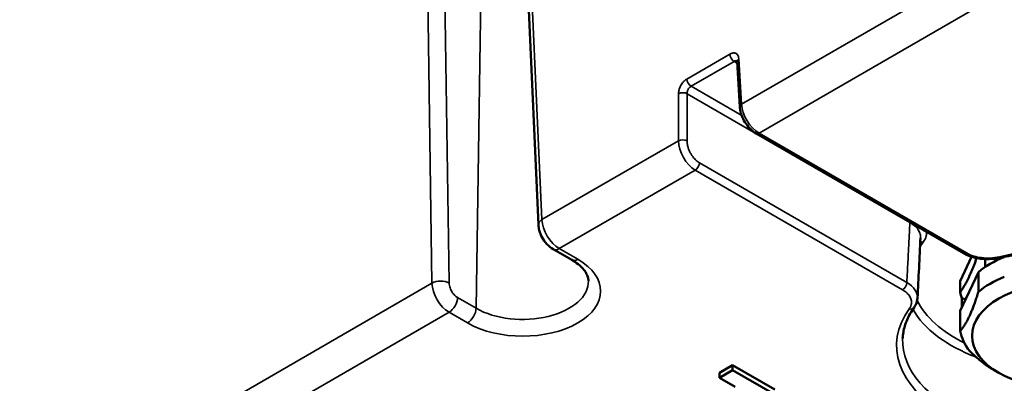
# Model space of a CAD drawing. Header units: millimetres. Extents: x 75 to 4764, y 75 to 3163.
# Tile 139 of 198: x 3233 to 3314, y 1024 to 1054. Entities that reach past the tile are written whole.
import ezdxf

# ---------------------------------------------------------------- set-up
doc = ezdxf.new("R2010")
doc.units = ezdxf.units.MM
doc.header["$LTSCALE"] = 15
doc.layers.add('Visible (ISO)', color=7, linetype='Continuous', lineweight=50)
doc.layers.add('Visible Narrow (ISO)', color=7, linetype='Continuous', lineweight=35)

msp = doc.modelspace()

# ---------------------------------------------------------------- linework, layer by layer
at = {"layer": 'Visible (ISO)'}
for p, q in [((3273.773, 1080.391), (3275.702, 1037.503)), ((3292.075, 1050.953), (3292.302, 1047.207)), ((3293.646, 1045.031), (3310.741, 1035.161)), ((3276.919, 1035.493), (3278.446, 1034.612)), ((3311.414, 1034.87), (3310.48, 1032.856)), ((3312.531, 1034.677), (3312.531, 1034.03)), ((3313.379, 1034.712), (3313.379, 1034.52)), ((3310.48, 1030.407), (3311.967, 1033.611)), ((3311.967, 1031.978), (3311.967, 1033.611)), ((3310.48, 1032.856), (3310.48, 1031.961)), ((3310.605, 1031.435), (3310.605, 1030.678)), ((3310.48, 1028.774), (3310.48, 1030.407)), ((3291.703, 1025.94), (3290.621, 1025.315)), ((3295.19, 1023.926), (3291.703, 1025.94)), ((3291.703, 1025.94), (3291.703, 1025.531)), ((3291.703, 1025.531), (3290.621, 1024.907)), ((3290.621, 1025.315), (3290.621, 1024.907)), ((3295.19, 1023.518), (3291.703, 1025.531)), ((3313.647, 1025.302), (3313.294, 1025.506)), ((3290.621, 1024.907), (3291.907, 1024.165))]:
    msp.add_line(p, q, dxfattribs=at)
for centre, major_axis, ratio, start_param, end_param in [((3293.897, 1045.464), (-0.25, -0.433), 0.57735, 6.283162, 6.283185), ((3310.991, 1035.594), (-0.25, -0.433), 0.57735, 0, 0.000091), ((3318.951, 1030.813), (8.5, 0), 0.57735, 2.177297, 2.535092), ((3318.951, 1030.813), (-8.5, 0), 0.57735, 5.42714, 5.568434), ((3313.711, 1035.281), (0.116, -0.486), 0.311632, 6.283059, 6.283094), ((3318.951, 1029.18), (8.5, 0), 0.57735, 2.177297, 2.535092), ((3318.951, 1032.367), (-8.5, 0), 0.57735, 0.082902, 0.191152), ((3303.949, 1031.531), (-3.002, 0.024), 0.57587, 3.1174, 3.117429), ((3306.262, 1030.98), (0.407, -0.291), 0.754687, 6.283105, 6.28313), ((3318.951, 1029.18), (-8.5, 0), 0.57735, 0.082902, 0.440697)]:
    msp.add_ellipse(centre, major_axis=major_axis, ratio=ratio, start_param=start_param, end_param=end_param, dxfattribs=at)
msp.add_ellipse((3318.951, 1028.364), major_axis=(-7.5, 0), ratio=0.57735, dxfattribs=at)
for points, knots in [([(3292.075, 1050.952), (3292.073, 1050.98), (3292.069, 1051), (3292.063, 1051.021), (3292.061, 1051.025), (3292.061, 1051.025)], [0, 0, 0, 0, 0.01513651, 0.01513651, 0.02713011, 0.02713011, 0.02713011, 0.02713011]), ([(3293.646, 1045.031), (3293.47, 1045.133), (3293.299, 1045.269), (3292.991, 1045.582), (3292.85, 1045.763), (3292.616, 1046.138), (3292.519, 1046.336), (3292.376, 1046.731), (3292.328, 1046.933), (3292.305, 1047.153), (3292.303, 1047.18), (3292.302, 1047.207)], [0, 0, 0, 0, 0.0690082, 0.0690082, 0.1365855, 0.1365855, 0.2016175, 0.2016175, 0.2666132, 0.2666132, 0.2757415, 0.2757415, 0.2757415, 0.2757415]), ([(3276.919, 1035.493), (3276.731, 1035.602), (3276.556, 1035.745), (3276.251, 1036.073), (3276.117, 1036.26), (3275.905, 1036.647), (3275.823, 1036.851), (3275.732, 1037.204), (3275.709, 1037.355), (3275.702, 1037.503)], [0, 0, 0, 0, 0.0690081, 0.0690081, 0.1364384, 0.1364384, 0.201551, 0.201551, 0.2487606, 0.2487606, 0.2487606, 0.2487606]), ([(3313.827, 1034.795), (3313.523, 1034.722), (3313.195, 1034.681), (3312.549, 1034.666), (3312.224, 1034.691), (3311.612, 1034.802), (3311.317, 1034.89), (3310.945, 1035.052), (3310.84, 1035.104), (3310.741, 1035.161)], [0, 0, 0, 0, 0.0977894, 0.0977894, 0.1937264, 0.1937264, 0.2891319, 0.2891319, 0.328869, 0.328869, 0.328869, 0.328869]), ([(3332.174, 1028.13), (3332.139, 1028.945), (3331.859, 1029.763), (3330.834, 1031.284), (3330.121, 1031.987), (3328.342, 1033.222), (3327.288, 1033.757), (3324.928, 1034.617), (3323.624, 1034.942), (3320.895, 1035.342), (3319.471, 1035.418), (3316.653, 1035.31), (3315.259, 1035.127), (3313.91, 1034.814), (3313.869, 1034.805), (3313.827, 1034.795)], [2.38089, 2.38089, 2.38089, 2.38089, 2.727344, 2.727344, 3.049954, 3.049954, 3.363769, 3.363769, 3.677918, 3.677918, 3.993101, 3.993101, 4.308548, 4.308548, 4.318593, 4.318593, 4.318593, 4.318593]), ([(3279.828, 1032.879), (3279.826, 1032.981), (3279.81, 1033.083), (3279.747, 1033.298), (3279.7, 1033.41), (3279.565, 1033.644), (3279.477, 1033.766), (3279.258, 1034.012), (3279.125, 1034.136), (3278.817, 1034.38), (3278.642, 1034.499), (3278.446, 1034.612)], [2.3685374, 2.3685374, 2.3685374, 2.3685374, 2.5231484, 2.5231484, 2.6777595, 2.6777595, 2.8323706, 2.8323706, 2.9869816, 2.9869816, 3.1415927, 3.1415927, 3.1415927, 3.1415927]), ([(3306.95, 1031.464), (3306.94, 1031.272), (3306.887, 1031.08), (3306.762, 1030.831), (3306.719, 1030.759), (3306.669, 1030.69)], [0, 0, 0, 0, 0.0770422, 0.0770422, 0.1099334, 0.1099334, 0.1099334, 0.1099334]), ([(3306.669, 1030.69), (3306.551, 1030.524), (3306.443, 1030.356), (3306.25, 1030.019), (3306.165, 1029.849), (3306.018, 1029.507), (3305.955, 1029.336), (3305.852, 1028.992), (3305.812, 1028.82), (3305.753, 1028.475), (3305.734, 1028.303), (3305.727, 1028.13)], [5.1061846, 5.1061846, 5.1061846, 5.1061846, 5.1795661, 5.1795661, 5.2529476, 5.2529476, 5.326329, 5.326329, 5.3997105, 5.3997105, 5.4730919, 5.4730919, 5.4730919, 5.4730919])]:
    msp.add_open_spline(points, degree=3, knots=knots, dxfattribs=at)
for points in [[(3307.199, 1036.425), (3307.116, 1034.772), (3307.033, 1033.118), (3306.95, 1031.464)], [(3310.605, 1031.435), (3310.714, 1031.412), (3310.821, 1031.39), (3310.926, 1031.369)]]:
    msp.add_open_spline(points, degree=3, dxfattribs=at)
for points, weights in [([(3310.48, 1031.961), (3311.16, 1032.91), (3311.826, 1034.764)], [1.17861380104, 1.24562385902, 1.19071855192]), ([(3310.48, 1028.774), (3311.223, 1029.583), (3311.967, 1031.978)], [1.18181818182, 1.25568181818, 1.18181818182]), ([(3311.263, 1027.087), (3312.309, 1026.075), (3313.294, 1025.506)], [1.18181818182, 1.21875, 1.21875])]:
    msp.add_rational_spline(points, weights, degree=2, dxfattribs=at)
at = {"layer": 'Visible Narrow (ISO)'}
for p, q in [((3274.066, 1080.814), (3275.994, 1037.928)), ((3266.931, 1032.695), (3266.288, 1076.323)), ((3268.345, 1032.71), (3267.702, 1076.323)), ((3271.221, 1074.292), (3270.566, 1030.625)), ((3292.447, 1047.427), (3330.386, 1069.331)), ((3331.8, 1066.939), (3293.896, 1045.056)), ((3287.931, 1049.511), (3291.49, 1051.566)), ((3292.221, 1051.172), (3292.447, 1047.427)), ((3288.284, 1048.913), (3291.844, 1050.968)), ((3291.844, 1050.968), (3292.082, 1050.83)), ((3292.459, 1046.503), (3288.284, 1048.913)), ((3287.248, 1044.425), (3287.248, 1048.301)), ((3306.322, 1037.697), (3287.954, 1048.301)), ((3287.954, 1044.425), (3287.954, 1048.301)), ((3293.896, 1045.056), (3310.991, 1035.186)), ((3275.994, 1037.928), (3287.248, 1044.425)), ((3306.073, 1032.741), (3288.979, 1042.61)), ((3288.625, 1042.012), (3277.419, 1035.543)), ((3305.72, 1032.143), (3288.625, 1042.012)), ((3277.419, 1035.543), (3278.946, 1034.661)), ((3203.162, 995.878), (3266.931, 1032.695)), ((3270.566, 1030.625), (3269.04, 1031.507)), ((3268.333, 1030.296), (3204.587, 993.493)), ((3269.859, 1029.415), (3268.333, 1030.296))]:
    msp.add_line(p, q, dxfattribs=at)
for centre, major_axis, ratio, start_param, end_param in [((3291.844, 1051.376), (0.25, -0.433), 0.57735, 3.961897, 5.497787), ((3292.574, 1050.983), (-0.499, -0.03), 0.576647, 5.463532, 6.283185), ((3291.868, 1050.546), (-0.222, -0.449), 0.616043, 3.218761, 3.886929), ((3288.284, 1049.321), (-0.25, 0.433), 0.57735, 0.820305, 2.356194), ((3287.601, 1048.111), (0.5, 0), 0.536374, 0.786007, 2.355586), ((3292.801, 1047.237), (-0.499, -0.03), 0.576647, 5.463532, 6.28319), ((3293.859, 1046.667), (-1.038, 1.71), 0.562041, 0.80788, 2.34377), ((3293.896, 1045.464), (-0.25, -0.433), 0.57735, 0, 0.785398), ((3287.601, 1044.235), (0.5, 0), 0.536374, 0.786007, 2.355586), ((3288.662, 1043.667), (-0.96, 1.755), 0.592261, 0.834101, 2.369991), ((3288.625, 1042.421), (0.25, 0.433), 0.57735, 3.926991, 5.462881), ((3276.701, 1037.548), (-0.999, -0.045), 0.566835, 5.47238, 6.283188), ((3277.407, 1037.168), (1.013, -1.725), 0.572291, 3.957552, 5.493443), ((3306.675, 1037.886), (-0.25, -0.433), 0.57735, 5.425648, 5.462881), ((3318.951, 1033.263), (-12.517, 0), 0.57735, 5.882816, 5.940237), ((3307.423, 1035.671), (-0.403, 0.296), 0.751926, 5.216154, 5.768562), ((3318.951, 1027.547), (13.727, 0), 0.57735, 5.891583, 8.245584), ((3277.419, 1036.359), (-0.5, -0.866), 0.57735, 6.283182, 7.068583), ((3310.991, 1035.594), (-0.25, -0.433), 0.57735, 0.00009, 0.785398), ((3313.711, 1035.281), (0.116, -0.486), 0.311632, 5.630141, 6.28315), ((3274.403, 1032.038), (6.425, 0), 0.57735, 3.926991, 7.068583), ((3278.946, 1035.478), (-0.5, -0.866), 0.57735, 0, 0.785398), ((3267.638, 1032.316), (1, 0.015), 0.546695, 0.777416, 2.347604), ((3268.345, 1031.936), (-0.987, 1.74), 0.582367, 0.824683, 2.360582), ((3274.403, 1032.84), (5.425, 0), 0.57735, 3.926991, 6.295528), ((3305.72, 1032.551), (0.25, 0.433), 0.57735, 3.926991, 5.462881), ((3303.949, 1031.531), (-3.002, 0.024), 0.57587, 3.117429, 3.931124), ((3268.333, 1031.113), (0.5, 0.866), 0.57735, 3.926991, 5.480334), ((3318.951, 1033.263), (-12.517, 0), 0.57735, 0.280852, 0.862397), ((3269.859, 1030.231), (0.5, 0.866), 0.57735, 3.926991, 5.480334), ((3318.951, 1027.547), (-13.727, 0), 0.57735, 5.891583, 8.245584), ((3306.262, 1030.98), (0.407, -0.291), 0.754687, 5.207339, 6.283185), ((3318.951, 1032.869), (-13.017, 0), 0.57735, 0.314044, 0.98986), ((3318.951, 1027.941), (-13.228, 0), 0.57735, 6.25849, 8.245584)]:
    msp.add_ellipse(centre, major_axis=major_axis, ratio=ratio, start_param=start_param, end_param=end_param, dxfattribs=at)
for points, knots in [([(3291.49, 1051.566), (3291.516, 1051.581), (3291.543, 1051.595), (3291.571, 1051.607), (3291.598, 1051.619), (3291.627, 1051.63), (3291.657, 1051.639), (3291.686, 1051.647), (3291.717, 1051.654), (3291.748, 1051.658), (3291.78, 1051.661), (3291.812, 1051.662), (3291.844, 1051.659), (3291.877, 1051.656), (3291.91, 1051.649), (3291.942, 1051.638), (3291.974, 1051.626), (3292.006, 1051.609), (3292.037, 1051.586), (3292.067, 1051.562), (3292.096, 1051.533), (3292.121, 1051.496), (3292.147, 1051.459), (3292.17, 1051.413), (3292.187, 1051.36), (3292.204, 1051.307), (3292.216, 1051.245), (3292.221, 1051.172)], [0, 0, 0, 0, 0.111111, 0.111111, 0.111111, 0.222222, 0.222222, 0.222222, 0.333333, 0.333333, 0.333333, 0.444444, 0.444444, 0.444444, 0.555556, 0.555556, 0.555556, 0.666667, 0.666667, 0.666667, 0.777778, 0.777778, 0.777778, 0.888889, 0.888889, 0.888889, 1, 1, 1, 1]), ([(3287.248, 1048.301), (3287.248, 1048.342), (3287.25, 1048.383), (3287.255, 1048.426), (3287.26, 1048.47), (3287.267, 1048.514), (3287.278, 1048.561), (3287.288, 1048.607), (3287.301, 1048.655), (3287.318, 1048.706), (3287.335, 1048.756), (3287.355, 1048.809), (3287.38, 1048.864), (3287.405, 1048.919), (3287.434, 1048.976), (3287.469, 1049.034), (3287.504, 1049.092), (3287.544, 1049.15), (3287.59, 1049.208), (3287.636, 1049.266), (3287.688, 1049.322), (3287.745, 1049.374), (3287.802, 1049.425), (3287.863, 1049.472), (3287.931, 1049.511)], [0, 0, 0, 0, 0.125, 0.125, 0.125, 0.25, 0.25, 0.25, 0.375, 0.375, 0.375, 0.5, 0.5, 0.5, 0.625, 0.625, 0.625, 0.75, 0.75, 0.75, 0.875, 0.875, 0.875, 1, 1, 1, 1]), ([(3288.979, 1042.61), (3288.934, 1042.636), (3288.889, 1042.665), (3288.844, 1042.698), (3288.798, 1042.732), (3288.753, 1042.769), (3288.706, 1042.81), (3288.66, 1042.852), (3288.613, 1042.898), (3288.566, 1042.95), (3288.519, 1043.001), (3288.472, 1043.057), (3288.425, 1043.12), (3288.379, 1043.182), (3288.332, 1043.251), (3288.288, 1043.324), (3288.243, 1043.398), (3288.201, 1043.477), (3288.162, 1043.56), (3288.124, 1043.644), (3288.088, 1043.732), (3288.058, 1043.824), (3288.027, 1043.916), (3288.002, 1044.013), (3287.984, 1044.114), (3287.965, 1044.215), (3287.954, 1044.319), (3287.954, 1044.425)], [0, 0, 0, 0, 0.111111, 0.111111, 0.111111, 0.222222, 0.222222, 0.222222, 0.333333, 0.333333, 0.333333, 0.444444, 0.444444, 0.444444, 0.555556, 0.555556, 0.555556, 0.666667, 0.666667, 0.666667, 0.777778, 0.777778, 0.777778, 0.888889, 0.888889, 0.888889, 1, 1, 1, 1]), ([(3306.322, 1037.697), (3306.313, 1037.508), (3306.303, 1037.318), (3306.293, 1037.127), (3306.277, 1036.795), (3306.26, 1036.458), (3306.243, 1036.118), (3306.22, 1035.672), (3306.198, 1035.22), (3306.174, 1034.758), (3306.17, 1034.662), (3306.165, 1034.566), (3306.16, 1034.47), (3306.132, 1033.908), (3306.103, 1033.331), (3306.073, 1032.741)], [0, 0, 0, 0, 0.121912, 0.121912, 0.121912, 0.333333, 0.333333, 0.333333, 0.609609, 0.609609, 0.609609, 0.666667, 0.666667, 0.666667, 1, 1, 1, 1]), ([(3307.199, 1036.425), (3307.203, 1036.498), (3307.198, 1036.569), (3307.187, 1036.638), (3307.166, 1036.767), (3307.121, 1036.89), (3307.055, 1037.009), (3306.988, 1037.127), (3306.9, 1037.242), (3306.78, 1037.358), (3306.661, 1037.474), (3306.508, 1037.59), (3306.322, 1037.697)], [0.2937912, 0.2937912, 0.2937912, 0.2937912, 0.4, 0.4, 0.4, 0.6, 0.6, 0.6, 0.8, 0.8, 0.8, 1, 1, 1, 1]), ([(3307.423, 1036.079), (3307.547, 1036.249), (3307.624, 1036.416), (3307.665, 1036.58), (3307.693, 1036.695), (3307.703, 1036.808), (3307.699, 1036.918)], [0, 0, 0, 0, 0.2, 0.2, 0.2, 0.3403032, 0.3403032, 0.3403032, 0.3403032]), ([(3310.991, 1035.186), (3311.178, 1035.078), (3311.382, 1034.994), (3311.591, 1034.93), (3311.8, 1034.867), (3312.015, 1034.823), (3312.238, 1034.795), (3312.461, 1034.768), (3312.694, 1034.757), (3312.94, 1034.767), (3313.186, 1034.778), (3313.446, 1034.81), (3313.711, 1034.873)], [0.0000001, 0.0000001, 0.0000001, 0.0000001, 0.25, 0.25, 0.25, 0.5, 0.5, 0.5, 0.75, 0.75, 0.75, 1, 1, 1, 1]), ([(3269.04, 1031.507), (3269.009, 1031.524), (3268.979, 1031.544), (3268.95, 1031.565), (3268.921, 1031.587), (3268.892, 1031.61), (3268.863, 1031.636), (3268.833, 1031.662), (3268.803, 1031.69), (3268.773, 1031.723), (3268.743, 1031.755), (3268.712, 1031.791), (3268.681, 1031.831), (3268.649, 1031.871), (3268.618, 1031.915), (3268.587, 1031.964), (3268.556, 1032.013), (3268.526, 1032.066), (3268.498, 1032.123), (3268.47, 1032.18), (3268.444, 1032.24), (3268.422, 1032.303), (3268.4, 1032.366), (3268.382, 1032.432), (3268.368, 1032.5), (3268.355, 1032.568), (3268.346, 1032.638), (3268.345, 1032.71)], [0, 0, 0, 0, 0.111111, 0.111111, 0.111111, 0.222222, 0.222222, 0.222222, 0.333333, 0.333333, 0.333333, 0.444444, 0.444444, 0.444444, 0.555556, 0.555556, 0.555556, 0.666667, 0.666667, 0.666667, 0.777778, 0.777778, 0.777778, 0.888889, 0.888889, 0.888889, 1, 1, 1, 1]), ([(3306.262, 1030.572), (3306.321, 1030.654), (3306.363, 1030.733), (3306.392, 1030.81), (3306.422, 1030.887), (3306.439, 1030.961), (3306.447, 1031.031), (3306.454, 1031.101), (3306.453, 1031.168), (3306.445, 1031.231), (3306.436, 1031.294), (3306.421, 1031.354), (3306.401, 1031.411), (3306.381, 1031.468), (3306.356, 1031.522), (3306.326, 1031.574), (3306.296, 1031.626), (3306.262, 1031.677), (3306.223, 1031.726), (3306.184, 1031.774), (3306.14, 1031.822), (3306.091, 1031.869), (3306.042, 1031.916), (3305.988, 1031.962), (3305.926, 1032.008), (3305.865, 1032.053), (3305.796, 1032.099), (3305.72, 1032.143)], [0, 0, 0, 0, 0.111111, 0.111111, 0.111111, 0.222222, 0.222222, 0.222222, 0.333333, 0.333333, 0.333333, 0.444444, 0.444444, 0.444444, 0.555556, 0.555556, 0.555556, 0.666667, 0.666667, 0.666667, 0.777778, 0.777778, 0.777778, 0.888889, 0.888889, 0.888889, 1, 1, 1, 1])]:
    msp.add_open_spline(points, degree=3, knots=knots, dxfattribs=at)
msp.add_open_spline([(3287.954, 1048.301), (3287.954, 1048.322), (3287.955, 1048.364), (3287.964, 1048.432), (3287.982, 1048.506), (3288.011, 1048.586), (3288.054, 1048.672), (3288.112, 1048.761), (3288.189, 1048.846), (3288.251, 1048.894), (3288.284, 1048.913)], degree=3, dxfattribs=at)

doc.saveas('drawing.dxf')
